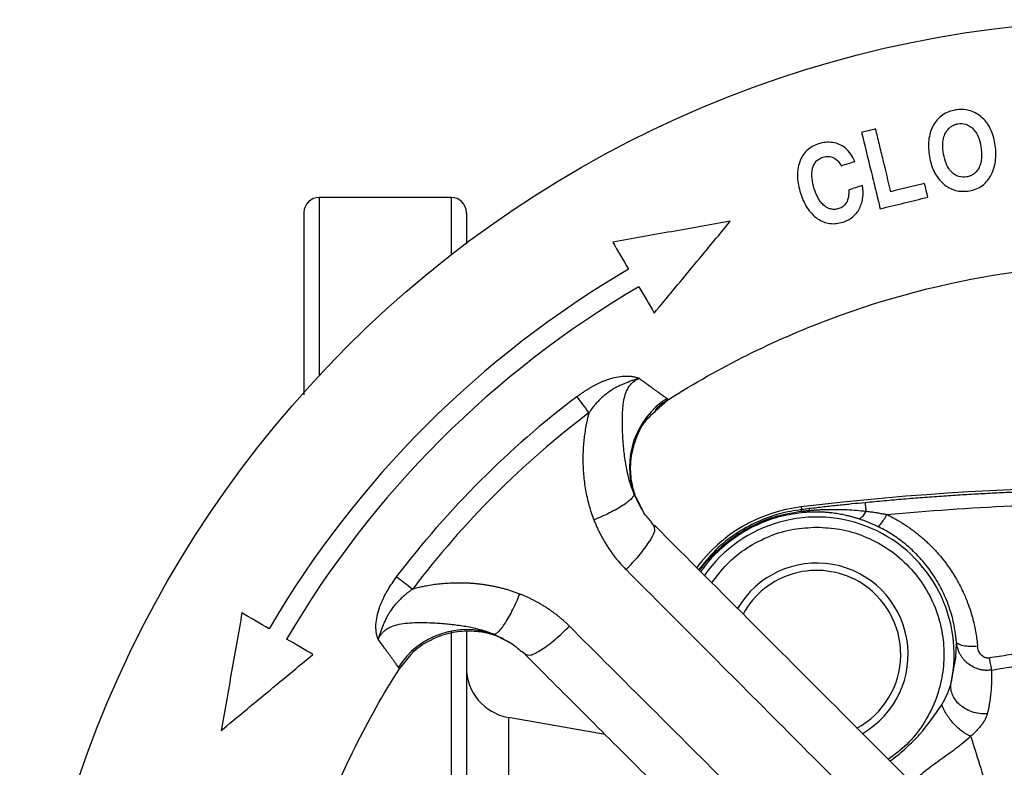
# Model space of a CAD drawing. Header units: millimetres. Extents: x 423 to 1697, y -6 to 958.
# Tile 2 of 54: x 734 to 831, y 141 to 214. Entities that reach past the tile are written whole.
import ezdxf

# ---------------------------------------------------------------- set-up
doc = ezdxf.new("R2010")
doc.units = ezdxf.units.MM

msp = doc.modelspace()

# ---------------------------------------------------------------- linework, layer by layer
at = {"color": 7, "linetype": 'Continuous', "lineweight": 25}
for p, q in [((776.938, 196.668), (763.938, 196.668)), ((797.07, 175.618), (798.341, 176.772)), ((811.407, 166.199), (811.439, 165.933)), ((797.037, 164.178), (796.632, 164.721)), ((796.972, 164.124), (796.954, 164.381)), ((771.834, 150.265), (772.98, 151.655)), ((783.884, 151.975), (784.428, 151.569)), ((784.226, 151.653), (784.483, 151.634)), ((792.091, 143.787), (782.57, 145.466))]:
    msp.add_line(p, q, dxfattribs=at)
at = {"color": 8, "linetype": 'Continuous', "lineweight": 25}
for p, q in [((763.938, 196.668), (763.938, 179.133)), ((776.938, 196.668), (776.938, 191.023)), ((795.564, 166.268), (794.943, 167.465)), ((795.122, 167.176), (795.845, 165.756)), ((776.938, 153.913), (776.938, 50.842)), ((781.141, 153.664), (782.036, 153.199)), ((782.85, 152.761), (781.468, 153.466))]:
    msp.add_line(p, q, dxfattribs=at)
at = {"color": 8, "linetype": 'Continuous', "lineweight": 25, "flags": 128}
msp.add_lwpolyline([(782.57, 145.466), (782.57, 145.466), (782.57, 145.292), (782.57, 144.787), (782.57, 143.957), (782.57, 142.807), (782.57, 141.346), (782.57, 139.588)], dxfattribs=at)
at = {"color": 7, "linetype": 'Continuous', "lineweight": 25}
msp.add_circle((844.438, 104.168), 110, dxfattribs=at)
for centre, radius, start, end in [((763.938, 195.168), 1.5, 90, 180), ((776.938, 195.168), 1.5, 0, 90), ((844.438, 104.168), 99, 120.35095, 149.64905), ((844.438, 104.168), 97, 120.35095, 149.64905), ((844.438, 104.168), 91.378, 127.11029, 135), ((802.526, 170.108), 8.031, 122.60677, 199.21798), ((844.438, 104.168), 89.397, 127.11032, 142.8896), ((844.438, -109.832), 278, 83.17628, 96.82372), ((813.19, 151.305), 15, 96.82372, 143.67296), ((812.938, 151.668), 9, 299.87653, 149.94089), ((778.498, 146.08), 8.031, 70.78378, 147.39321), ((783.438, 150.39), 5, 180, 260)]:
    msp.add_arc(centre, radius, start, end, dxfattribs=at)
at = {"color": 8, "linetype": 'Continuous', "lineweight": 25}
for radius, start, end in [(13.53, 348.06828, 144.88852), (8.276, 60, 151.246), (8.276, 298.46304, 60)]:
    msp.add_arc((812.938, 151.668), radius, start, end, dxfattribs=at)
at = {"color": 7, "linetype": 'Continuous', "lineweight": 25}
for points, knots in [([(826.605, 205.277), (826.375, 205.237), (826.151, 205.178), (825.72, 205.013), (825.511, 204.904), (825.136, 204.645), (824.967, 204.494), (824.663, 204.149), (824.534, 203.961), (824.424, 203.76)], [0, 0, 0, 0, 0.25, 0.25, 0.5, 0.5, 0.75, 0.75, 1, 1, 1, 1]), ([(829.106, 204.629), (828.934, 204.769), (828.751, 204.892), (828.361, 205.097), (828.151, 205.179), (827.723, 205.29), (827.504, 205.321), (827.055, 205.333), (826.828, 205.315), (826.605, 205.277)], [0, 0, 0, 0, 0.25, 0.25, 0.5, 0.5, 0.75, 0.75, 1, 1, 1, 1]), ([(830.497, 201.979), (830.453, 202.234), (830.395, 202.485), (830.244, 202.977), (830.151, 203.216), (829.926, 203.669), (829.794, 203.883), (829.481, 204.286), (829.304, 204.468), (829.106, 204.629)], [0, 0, 0, 0, 0.25, 0.25, 0.5, 0.5, 0.75, 0.75, 1, 1, 1, 1]), ([(824.424, 203.76), (824.298, 203.53), (824.199, 203.29), (824.05, 202.793), (824, 202.533), (823.946, 202.008), (823.941, 201.742), (823.968, 201.212), (823.999, 200.947), (824.044, 200.684)], [0, 0, 0, 0, 0.25, 0.25, 0.5, 0.5, 0.75, 0.75, 1, 1, 1, 1]), ([(825.625, 203.009), (825.688, 203.125), (825.76, 203.233), (825.926, 203.434), (826.021, 203.527), (826.231, 203.685), (826.345, 203.751), (826.59, 203.853), (826.718, 203.889), (826.849, 203.911)], [0, 0, 0, 0, 0.25, 0.25, 0.5, 0.5, 0.75, 0.75, 1, 1, 1, 1]), ([(826.849, 203.911), (827.106, 203.955), (827.371, 203.945), (827.74, 203.829), (827.858, 203.775), (828.077, 203.642), (828.179, 203.564), (828.274, 203.476)], [0, 0, 0, 0, 0.5, 0.5, 0.75, 0.75, 1, 1, 1, 1]), ([(818.741, 203.406), (818.51, 203.35), (818.051, 203.238), (817.591, 203.126), (817.362, 203.07)], [0, 0, 0, 0, 0.500888, 1, 1, 1, 1]), ([(817.362, 203.07), (817.657, 201.862), (817.959, 200.621), (818.346, 199.031), (818.425, 198.71), (818.58, 198.071), (818.658, 197.752), (818.89, 196.802), (819.043, 196.173), (819.195, 195.55)], [0, 0, 0, 0, 0.5, 0.5, 0.625, 0.625, 0.75, 0.75, 1, 1, 1, 1]), ([(820.245, 197.233), (819.991, 198.275), (819.738, 199.313), (819.36, 200.864), (819.234, 201.381), (818.984, 202.406), (818.861, 202.91), (818.741, 203.406)], [0, 0, 0, 0, 0.5, 0.5, 0.75, 0.75, 1, 1, 1, 1]), ([(825.441, 200.934), (825.38, 201.286), (825.346, 201.642), (825.375, 202.173), (825.398, 202.349), (825.481, 202.689), (825.54, 202.853), (825.625, 203.009)], [0, 0, 0, 0, 0.5, 0.5, 0.75, 0.75, 1, 1, 1, 1]), ([(828.274, 203.476), (828.398, 203.363), (828.506, 203.233), (828.692, 202.953), (828.769, 202.806), (828.965, 202.345), (829.051, 202.015), (829.108, 201.681)], [0, 0, 0, 0, 0.25, 0.25, 0.5, 0.5, 1, 1, 1, 1]), ([(813.112, 201.941), (812.896, 201.873), (812.691, 201.786), (812.304, 201.568), (812.12, 201.433), (811.801, 201.129), (811.663, 200.958), (811.428, 200.582), (811.334, 200.383), (811.26, 200.175)], [0, 0, 0, 0, 0.25, 0.25, 0.5, 0.5, 0.75, 0.75, 1, 1, 1, 1]), ([(814.525, 202.069), (814.29, 202.105), (814.05, 202.111), (813.574, 202.064), (813.34, 202.014), (813.112, 201.941)], [0, 0, 0, 0, 0.5, 0.5, 1, 1, 1, 1]), ([(815.726, 201.544), (815.553, 201.681), (815.364, 201.796), (814.958, 201.974), (814.746, 202.034), (814.525, 202.069)], [0, 0, 0, 0, 0.5, 0.5, 1, 1, 1, 1]), ([(830.122, 198.907), (830.24, 199.142), (830.335, 199.385), (830.481, 199.884), (830.531, 200.144), (830.616, 200.93), (830.586, 201.458), (830.497, 201.979)], [0, 0, 0, 0, 0.25, 0.25, 0.5, 0.5, 1, 1, 1, 1]), ([(816.703, 200.218), (816.582, 200.47), (816.445, 200.713), (816.125, 201.165), (815.944, 201.373), (815.726, 201.544)], [0, 0, 0, 0, 0.5, 0.5, 1, 1, 1, 1]), ([(826.276, 199.116), (826.15, 199.232), (826.043, 199.362), (825.859, 199.643), (825.78, 199.795), (825.583, 200.266), (825.499, 200.598), (825.441, 200.934)], [0, 0, 0, 0, 0.25, 0.25, 0.5, 0.5, 1, 1, 1, 1]), ([(829.108, 201.681), (829.168, 201.335), (829.198, 200.982), (829.166, 200.456), (829.142, 200.28), (829.06, 199.942), (829.002, 199.777), (828.923, 199.62)], [0, 0, 0, 0, 0.5, 0.5, 0.75, 0.75, 1, 1, 1, 1]), ([(811.26, 200.175), (811.172, 199.93), (811.113, 199.679), (811.044, 199.168), (811.035, 198.905), (811.073, 198.12), (811.183, 197.6), (811.343, 197.093)], [0, 0, 0, 0, 0.25, 0.25, 0.5, 0.5, 1, 1, 1, 1]), ([(812.536, 199.543), (812.57, 199.669), (812.614, 199.79), (812.733, 200.019), (812.808, 200.128), (812.984, 200.317), (813.087, 200.4), (813.311, 200.535), (813.432, 200.587), (813.557, 200.627)], [0, 0, 0, 0, 0.25, 0.25, 0.5, 0.5, 0.75, 0.75, 1, 1, 1, 1]), ([(813.557, 200.627), (813.733, 200.683), (813.914, 200.714), (814.188, 200.704), (814.278, 200.69), (814.453, 200.644), (814.539, 200.61), (814.778, 200.484), (814.919, 200.365), (815.158, 200.098), (815.261, 199.948), (815.351, 199.789)], [0, 0, 0, 0, 0.25, 0.25, 0.375, 0.375, 0.5, 0.5, 0.75, 0.75, 1, 1, 1, 1]), ([(824.044, 200.684), (824.088, 200.429), (824.146, 200.177), (824.297, 199.683), (824.389, 199.442), (824.613, 198.984), (824.744, 198.766), (825.055, 198.355), (825.23, 198.166), (825.426, 197.998)], [0, 0, 0, 0, 0.25, 0.25, 0.5, 0.5, 0.75, 0.75, 1, 1, 1, 1]), ([(812.697, 197.516), (812.593, 197.846), (812.512, 198.183), (812.44, 198.866), (812.448, 199.212), (812.536, 199.543)], [0, 0, 0, 0, 0.5, 0.5, 1, 1, 1, 1]), ([(827.694, 198.682), (827.439, 198.638), (827.176, 198.648), (826.81, 198.763), (826.692, 198.817), (826.474, 198.95), (826.371, 199.029), (826.276, 199.116)], [0, 0, 0, 0, 0.5, 0.5, 0.75, 0.75, 1, 1, 1, 1]), ([(828.923, 199.62), (828.863, 199.499), (828.793, 199.386), (828.629, 199.176), (828.533, 199.078), (828.322, 198.915), (828.205, 198.846), (827.957, 198.741), (827.828, 198.705), (827.694, 198.682)], [0, 0, 0, 0, 0.25, 0.25, 0.5, 0.5, 0.75, 0.75, 1, 1, 1, 1]), ([(827.976, 197.323), (828.207, 197.363), (828.431, 197.423), (828.861, 197.597), (829.068, 197.711), (829.436, 197.984), (829.603, 198.145), (829.895, 198.505), (830.017, 198.7), (830.122, 198.907)], [0, 0, 0, 0, 0.25, 0.25, 0.5, 0.5, 0.75, 0.75, 1, 1, 1, 1]), ([(817.144, 195.563), (817.234, 195.736), (817.306, 195.915), (817.417, 196.285), (817.455, 196.477), (817.521, 197.057), (817.502, 197.451), (817.441, 197.839)], [0, 0, 0, 0, 0.25, 0.25, 0.5, 0.5, 1, 1, 1, 1]), ([(825.426, 197.998), (825.599, 197.849), (825.784, 197.719), (826.183, 197.503), (826.397, 197.418), (826.834, 197.305), (827.061, 197.275), (827.52, 197.264), (827.749, 197.284), (827.976, 197.323)], [0, 0, 0, 0, 0.25, 0.25, 0.5, 0.5, 0.75, 0.75, 1, 1, 1, 1]), ([(811.343, 197.093), (811.5, 196.598), (811.703, 196.117), (812.119, 195.46), (812.275, 195.255), (812.622, 194.884), (812.814, 194.717), (813.028, 194.572)], [0, 0, 0, 0, 0.5, 0.5, 0.75, 0.75, 1, 1, 1, 1]), ([(813.717, 195.826), (813.584, 195.929), (813.468, 196.047), (813.26, 196.305), (813.167, 196.446), (812.922, 196.883), (812.798, 197.197), (812.697, 197.516)], [0, 0, 0, 0, 0.25, 0.25, 0.5, 0.5, 1, 1, 1, 1]), ([(816.089, 197.411), (816.094, 197.19), (816.088, 196.969), (816.023, 196.533), (815.967, 196.316), (815.85, 196.128)], [0, 0, 0, 0, 0.5, 0.5, 1, 1, 1, 1]), ([(815.85, 196.128), (815.766, 195.993), (815.658, 195.873), (815.408, 195.683), (815.263, 195.611), (815.111, 195.563)], [0, 0, 0, 0, 0.5, 0.5, 1, 1, 1, 1]), ([(762.438, 195.168), (762.438, 195.095), (762.438, 194.949), (762.438, 193.747), (762.438, 191.774), (762.438, 188.9), (762.438, 185.096), (762.438, 181.211), (762.438, 178.297), (762.438, 177.243)], [0, 0, 0, 0, 0.143701, 0.287411, 0.437834, 0.592075, 0.749514, 0.909438, 1, 1, 1, 1]), ([(778.438, 195.101), (778.438, 195.121), (778.438, 195.209), (778.438, 194.718), (778.438, 193.749), (778.438, 192.616), (778.438, 192.09)], [0, 0, 0, 0, 0.092848, 0.40956, 0.726295, 1, 1, 1, 1]), ([(815.111, 195.563), (814.992, 195.526), (814.872, 195.501), (814.625, 195.482), (814.5, 195.489), (814.259, 195.536), (814.141, 195.577), (813.919, 195.684), (813.815, 195.751), (813.717, 195.826)], [0, 0, 0, 0, 0.25, 0.25, 0.5, 0.5, 0.75, 0.75, 1, 1, 1, 1]), ([(815.512, 194.235), (815.686, 194.29), (815.853, 194.358), (816.174, 194.523), (816.329, 194.622), (816.609, 194.847), (816.735, 194.973), (816.961, 195.251), (817.06, 195.403), (817.144, 195.563)], [0, 0, 0, 0, 0.25, 0.25, 0.5, 0.5, 0.75, 0.75, 1, 1, 1, 1]), ([(804.425, 194.317), (802.491, 193.976), (800.559, 193.636), (796.699, 192.955), (794.771, 192.615), (792.847, 192.276)], [0, 0, 0, 0, 0.5, 0.5, 1, 1, 1, 1]), ([(796.94, 185.285), (798.184, 186.786), (799.43, 188.289), (801.924, 191.299), (803.173, 192.807), (804.425, 194.317)], [0, 0, 0, 0, 0.5, 0.5, 1, 1, 1, 1]), ([(813.028, 194.572), (813.208, 194.45), (813.397, 194.347), (813.797, 194.188), (814.01, 194.132), (814.437, 194.076), (814.654, 194.074), (815.089, 194.121), (815.302, 194.169), (815.512, 194.235)], [0, 0, 0, 0, 0.25, 0.25, 0.5, 0.5, 0.75, 0.75, 1, 1, 1, 1]), ([(798.342, 176.771), (803.349, 179.95), (808.685, 182.609), (819.79, 186.774), (825.559, 188.28), (837.283, 190.075), (843.238, 190.364), (855.081, 189.713), (860.968, 188.773), (872.425, 185.703), (877.994, 183.574), (888.575, 178.216), (893.588, 174.988), (902.844, 167.571), (907.086, 163.383), (914.621, 154.223), (917.913, 149.252), (920.66, 143.996)], [0, 0, 0, 0, 0.125, 0.125, 0.25, 0.25, 0.375, 0.375, 0.5, 0.5, 0.625, 0.625, 0.75, 0.75, 0.875, 0.875, 1, 1, 1, 1]), ([(789.305, 177.04), (789.401, 177.112), (789.592, 177.254), (789.88, 177.456), (790.166, 177.646), (790.448, 177.824), (790.729, 177.99), (791.006, 178.143), (791.28, 178.285), (791.551, 178.415), (791.819, 178.533), (792.084, 178.639), (792.54, 178.806), (793.179, 178.986), (793.869, 179.08), (794.39, 179.087), (794.768, 179.052), (795.124, 178.979), (795.338, 178.903), (795.448, 178.864)], [0, 0, 0, 0, 0.051381, 0.101478, 0.150319, 0.197934, 0.244356, 0.289622, 0.333771, 0.376848, 0.418899, 0.459976, 0.500134, 0.630051, 0.750007, 0.813717, 0.875022, 0.935682, 1, 1, 1, 1]), ([(795.448, 178.864), (795.402, 178.851), (795.317, 178.827), (795.198, 178.789), (795.006, 178.724), (794.619, 178.583), (794.168, 178.411), (793.704, 178.221), (793.398, 178.078), (793.046, 177.896), (792.594, 177.624), (792.04, 177.208), (791.538, 176.738), (791.142, 176.302), (790.812, 175.898), (790.606, 175.608), (790.5, 175.46)], [0, 0, 0, 0, 0.0238419, 0.0446464, 0.0625293, 0.1250405, 0.2500431, 0.3055917, 0.3750598, 0.417172, 0.5000805, 0.6308548, 0.7499711, 0.8292066, 0.9125337, 1, 1, 1, 1]), ([(794.943, 167.465), (794.584, 168.343), (794.335, 169.281), (794.076, 170.748), (794.008, 171.247), (793.9, 172.264), (793.86, 172.782), (793.806, 173.834), (793.791, 174.369), (793.805, 175.441), (793.833, 175.98), (793.996, 177.016), (794.133, 177.515), (794.505, 178.138), (794.657, 178.323), (795.016, 178.636), (795.222, 178.763), (795.448, 178.864)], [0, 0, 0, 0, 0.25, 0.25, 0.375, 0.375, 0.5, 0.5, 0.625, 0.625, 0.75, 0.75, 0.875, 0.875, 0.9375, 0.9375, 1, 1, 1, 1]), ([(795.448, 178.864), (795.516, 178.813), (795.652, 178.713), (795.848, 178.569), (796.034, 178.433), (796.212, 178.303), (796.381, 178.18), (796.541, 178.063), (796.693, 177.953), (796.836, 177.849), (796.971, 177.751), (797.098, 177.66), (797.262, 177.542), (797.453, 177.405), (797.657, 177.259), (797.833, 177.132), (797.982, 177.026), (798.107, 176.938), (798.168, 176.895), (798.199, 176.873)], [0, 0, 0, 0, 0.0495474, 0.0982684, 0.1461656, 0.1932418, 0.2394997, 0.284942, 0.3295716, 0.3733911, 0.4164034, 0.4586113, 0.5000176, 0.586709, 0.6720186, 0.7559741, 0.8386037, 0.9199359, 1, 1, 1, 1]), ([(798.342, 176.771), (797.88, 176.474), (797.385, 176.157), (797.019, 175.709), (796.995, 175.68)], [0, 0, 0, 0, 0.935472, 1, 1, 1, 1]), ([(798.199, 176.873), (798.214, 176.862), (798.244, 176.841), (798.28, 176.815), (798.308, 176.796), (798.328, 176.782), (798.34, 176.773), (798.341, 176.772), (798.342, 176.771)], [0, 0, 0, 0, 0.168236, 0.335817, 0.502762, 0.669093, 0.834832, 1, 1, 1, 1]), ([(795.533, 166.252), (795.525, 166.267), (795.387, 166.522), (795.057, 167.266), (794.674, 168.618), (794.532, 170.504), (794.989, 172.733), (795.863, 174.611), (796.804, 175.397), (797.07, 175.618)], [0, 0, 0, 0, 0.006314, 0.10691, 0.246229, 0.4277, 0.649432, 0.901222, 1, 1, 1, 1]), ([(790.5, 175.46), (790.471, 175.348), (790.416, 175.139), (790.347, 174.848), (790.294, 174.604), (790.253, 174.408), (790.224, 174.26), (790.166, 173.953), (790.089, 173.477), (789.975, 172.575), (789.898, 171.46), (789.904, 170.312), (789.964, 169.373), (790.046, 168.617), (790.163, 167.864), (790.314, 167.114), (790.502, 166.371), (790.724, 165.635), (790.903, 165.155), (790.993, 164.914)], [0, 0, 0, 0, 0.0323082, 0.0600116, 0.0831277, 0.1016636, 0.1156197, 0.1249949, 0.1886026, 0.2499805, 0.3782375, 0.4999237, 0.5705592, 0.6414765, 0.7126691, 0.7841342, 0.8558683, 0.9278396, 1, 1, 1, 1]), ([(844.438, 167.897), (843.886, 167.896), (842.775, 167.894), (841.1, 167.879), (839.407, 167.853), (837.695, 167.817), (835.966, 167.77), (834.218, 167.711), (832.453, 167.641), (830.67, 167.558), (828.869, 167.463), (827.051, 167.355), (825.215, 167.234), (823.361, 167.099), (821.491, 166.951), (819.602, 166.789), (818.339, 166.669), (817.704, 166.609)], [0, 0, 0, 0, 0.061878, 0.12444, 0.187687, 0.251618, 0.316233, 0.381532, 0.447514, 0.51418, 0.58153, 0.649565, 0.718284, 0.787687, 0.857775, 0.928546, 1, 1, 1, 1]), ([(794.943, 167.465), (794.946, 167.349), (794.87, 167.195), (794.514, 166.818), (794.234, 166.594), (793.495, 166.112), (793.038, 165.855), (792.044, 165.36), (791.511, 165.123), (790.993, 164.914)], [0, 0, 0, 0, 0.25, 0.25, 0.5, 0.5, 0.75, 0.75, 1, 1, 1, 1]), ([(796.664, 164.74), (796.347, 165.082), (795.909, 165.554), (795.639, 166.113), (795.564, 166.268)], [0, 0, 0, 0, 0.724343, 1, 1, 1, 1]), ([(811.442, 165.776), (811.571, 165.791), (811.832, 165.819), (812.093, 165.842), (812.225, 165.854)], [0, 0, 0, 0, 0.494556, 1, 1, 1, 1]), ([(817.704, 166.609), (817.273, 166.567), (816.393, 166.481), (815.047, 166.341), (813.647, 166.189), (812.696, 166.079), (812.211, 166.024)], [0, 0, 0, 0, 0.235059, 0.480076, 0.735055, 1, 1, 1, 1]), ([(812.225, 165.854), (812.335, 165.863), (812.559, 165.881), (812.902, 165.904), (813.257, 165.923), (813.718, 165.943), (814.304, 165.956), (815.078, 165.955), (815.94, 165.929), (816.863, 165.872), (817.475, 165.807), (817.779, 165.774)], [0, 0, 0, 0, 0.058969, 0.12027, 0.183929, 0.249967, 0.368321, 0.500015, 0.668208, 0.834883, 1, 1, 1, 1]), ([(817.704, 166.609), (817.704, 166.599), (817.71, 166.525), (817.736, 166.236), (817.756, 166.022), (817.779, 165.774)], [0, 0, 0, 0, 0.5, 0.5, 1, 1, 1, 1]), ([(790.993, 164.914), (791.041, 164.793), (791.138, 164.55), (791.296, 164.188), (791.466, 163.826), (791.647, 163.465), (791.84, 163.105), (792.046, 162.747), (792.264, 162.392), (792.495, 162.039), (792.739, 161.69), (792.996, 161.345), (793.266, 161.005), (793.55, 160.67), (793.847, 160.341), (794.055, 160.129), (794.159, 160.022)], [0, 0, 0, 0, 0.066455, 0.133696, 0.201716, 0.270505, 0.340053, 0.410356, 0.481416, 0.553236, 0.625821, 0.699175, 0.773289, 0.848143, 0.923719, 1, 1, 1, 1]), ([(812.123, 165.673), (812.044, 165.669), (811.886, 165.659), (811.652, 165.641), (811.498, 165.625), (811.422, 165.617)], [0, 0, 0, 0, 0.342648, 0.675833, 1, 1, 1, 1]), ([(812.938, 165.691), (812.867, 165.691), (812.726, 165.692), (812.519, 165.689), (812.319, 165.683), (812.188, 165.676), (812.123, 165.673)], [0, 0, 0, 0, 0.265864, 0.521045, 0.765699, 1, 1, 1, 1]), ([(817.071, 165.019), (816.967, 165.052), (816.751, 165.12), (816.413, 165.215), (816.035, 165.311), (815.573, 165.415), (815.03, 165.515), (814.488, 165.592), (814.012, 165.641), (813.622, 165.669), (813.269, 165.686), (813.044, 165.689), (812.938, 165.691)], [0, 0, 0, 0, 0.077355, 0.160678, 0.249985, 0.35623, 0.499996, 0.646806, 0.74999, 0.842297, 0.925622, 1, 1, 1, 1]), ([(817.779, 165.774), (817.651, 165.527), (817.512, 165.318), (817.262, 165.056), (817.153, 165.004), (817.071, 165.019)], [0, 0, 0, 0, 0.5, 0.5, 1, 1, 1, 1]), ([(818.933, 164.275), (818.84, 164.319), (818.65, 164.409), (818.359, 164.538), (818.055, 164.665), (817.738, 164.789), (817.409, 164.908), (817.185, 164.982), (817.071, 165.019)], [0, 0, 0, 0, 0.151797, 0.309447, 0.473026, 0.642603, 0.818242, 1, 1, 1, 1]), ([(817.779, 165.774), (817.918, 165.758), (818.195, 165.725), (818.611, 165.665), (819.026, 165.599), (819.44, 165.525), (819.716, 165.471), (819.854, 165.444)], [0, 0, 0, 0, 0.199957, 0.399969, 0.600008, 0.800035, 1, 1, 1, 1]), ([(818.933, 164.275), (818.965, 164.266), (819.01, 164.281), (819.128, 164.371), (819.202, 164.447), (819.37, 164.657), (819.464, 164.792), (819.659, 165.098), (819.759, 165.269), (819.854, 165.444)], [0, 0, 0, 0, 0.25, 0.25, 0.5, 0.5, 0.75, 0.75, 1, 1, 1, 1]), ([(819.854, 165.444), (819.972, 165.386), (820.209, 165.269), (820.558, 165.083), (820.905, 164.887), (821.249, 164.682), (821.588, 164.468), (821.923, 164.244), (822.254, 164.011), (822.581, 163.768), (822.902, 163.516), (823.217, 163.255), (823.528, 162.985), (823.832, 162.705), (824.13, 162.417), (824.421, 162.12), (824.706, 161.814), (824.984, 161.5), (825.254, 161.177), (825.517, 160.846), (825.772, 160.506), (826.018, 160.159), (826.257, 159.804), (826.486, 159.441), (826.913, 158.722), (827.51, 157.554), (828.012, 156.229), (828.318, 155.165), (828.487, 154.461), (828.618, 153.777), (828.717, 153.116), (828.76, 152.681), (828.781, 152.468)], [0, 0, 0, 0, 0.023365, 0.046871, 0.070515, 0.094297, 0.118212, 0.142259, 0.166439, 0.190751, 0.215198, 0.239779, 0.264494, 0.289342, 0.314324, 0.33944, 0.36469, 0.390075, 0.415594, 0.441246, 0.46703, 0.492946, 0.518995, 0.545176, 0.571491, 0.672161, 0.785725, 0.831989, 0.876545, 0.919396, 0.960547, 1, 1, 1, 1]), ([(832.844, 128.491), (831.347, 129.988), (827.904, 133.43), (822.07, 139.265), (814.892, 146.442), (806.371, 154.964), (800.242, 161.092), (796.954, 164.381)], [0, 0, 0, 0, 0.125104, 0.287653, 0.487651, 0.725099, 1, 1, 1, 1]), ([(826.693, 152.919), (826.684, 153.018), (826.665, 153.248), (826.619, 153.64), (826.548, 154.124), (826.42, 154.806), (826.231, 155.568), (825.862, 156.734), (825.296, 158.062), (824.379, 159.621), (823.301, 161.012), (822.262, 162.043), (821.423, 162.734), (820.822, 163.177), (820.206, 163.582), (819.579, 163.951), (819.147, 164.167), (818.933, 164.275)], [0, 0, 0, 0, 0.021114, 0.048987, 0.083624, 0.125034, 0.196031, 0.250053, 0.384146, 0.500012, 0.629389, 0.74995, 0.801594, 0.852411, 0.902411, 0.951603, 1, 1, 1, 1]), ([(794.159, 160.022), (799.48, 154.693), (804.801, 149.362), (815.435, 138.695), (820.751, 133.359), (826.052, 128.01)], [0, 0, 0, 0, 0.5, 0.5, 1, 1, 1, 1]), ([(769.742, 153.159), (769.72, 153.218), (769.682, 153.324), (769.63, 153.49), (769.591, 153.657), (769.549, 153.897), (769.52, 154.217), (769.526, 154.738), (769.621, 155.428), (769.831, 156.174), (770.094, 156.85), (770.376, 157.447), (770.715, 158.057), (771.112, 158.683), (771.412, 159.092), (771.566, 159.302)], [0, 0, 0, 0, 0.035287, 0.062517, 0.093369, 0.125043, 0.186303, 0.250039, 0.370025, 0.499881, 0.589491, 0.683837, 0.783432, 0.888703, 1, 1, 1, 1]), ([(773.146, 158.106), (773.07, 158.052), (772.919, 157.946), (772.701, 157.782), (772.493, 157.618), (772.297, 157.453), (772.111, 157.288), (771.81, 157.006), (771.398, 156.566), (771.007, 156.046), (770.733, 155.597), (770.548, 155.249), (770.387, 154.905), (770.243, 154.558), (770.113, 154.219), (769.997, 153.924), (769.913, 153.689), (769.855, 153.512), (769.807, 153.367), (769.769, 153.248), (769.751, 153.188), (769.742, 153.159)], [0, 0, 0, 0, 0.044955, 0.088586, 0.130899, 0.171906, 0.211622, 0.250054, 0.369382, 0.499928, 0.562392, 0.624866, 0.692646, 0.749941, 0.812453, 0.874967, 0.908334, 0.937465, 0.968816, 0.984466, 1, 1, 1, 1]), ([(783.692, 157.614), (783.572, 157.659), (783.332, 157.751), (782.968, 157.876), (782.601, 157.993), (782.232, 158.101), (781.862, 158.199), (781.489, 158.288), (781.115, 158.368), (780.74, 158.44), (780.364, 158.502), (779.987, 158.556), (779.61, 158.601), (779.232, 158.638), (778.855, 158.666), (778.168, 158.703), (777.146, 158.708), (776.033, 158.631), (775.131, 158.518), (774.534, 158.42), (773.868, 158.289), (773.432, 158.178), (773.146, 158.106)], [0, 0, 0, 0, 0.036132, 0.072215, 0.108243, 0.144212, 0.180115, 0.215949, 0.251713, 0.287407, 0.32303, 0.358581, 0.394059, 0.429463, 0.464792, 0.500044, 0.621836, 0.749998, 0.81098, 0.874998, 0.918279, 1, 1, 1, 1]), ([(781.141, 153.664), (781.261, 153.66), (781.42, 153.742), (781.806, 154.112), (782.033, 154.401), (782.517, 155.15), (782.772, 155.608), (783.258, 156.59), (783.489, 157.111), (783.692, 157.614)], [0, 0, 0, 0, 0.25, 0.25, 0.5, 0.5, 0.75, 0.75, 1, 1, 1, 1]), ([(788.584, 154.447), (788.497, 154.533), (788.322, 154.705), (788.053, 154.952), (787.78, 155.191), (787.502, 155.42), (787.221, 155.64), (786.937, 155.851), (786.65, 156.054), (786.361, 156.247), (786.069, 156.432), (785.776, 156.609), (785.481, 156.777), (785.184, 156.936), (784.887, 157.088), (784.589, 157.231), (784.29, 157.367), (783.992, 157.495), (783.791, 157.574), (783.692, 157.614)], [0, 0, 0, 0, 0.062806, 0.125139, 0.186991, 0.248352, 0.309212, 0.369565, 0.429409, 0.488748, 0.547584, 0.605918, 0.663751, 0.721081, 0.777904, 0.834212, 0.890002, 0.945266, 1, 1, 1, 1]), ([(756.331, 155.759), (755.991, 153.835), (755.651, 151.908), (754.971, 148.048), (754.63, 146.115), (754.289, 144.181)], [0, 0, 0, 0, 0.5, 0.5, 1, 1, 1, 1]), ([(769.742, 153.159), (769.754, 153.187), (769.781, 153.249), (769.831, 153.348), (769.896, 153.461), (770.007, 153.629), (770.141, 153.793), (770.372, 154.018), (770.674, 154.242), (771.117, 154.452), (771.7, 154.631), (772.445, 154.751), (773.353, 154.809), (774.343, 154.813), (775.257, 154.779), (776.067, 154.727), (776.742, 154.667), (777.407, 154.591), (778.06, 154.497), (778.703, 154.382), (779.333, 154.245), (779.95, 154.081), (780.554, 153.892), (780.946, 153.739), (781.141, 153.664)], [0, 0, 0, 0, 0.006876, 0.015179, 0.024879, 0.035952, 0.059818, 0.071755, 0.107488, 0.143228, 0.183665, 0.250375, 0.325068, 0.408854, 0.500239, 0.559167, 0.617425, 0.674847, 0.731352, 0.786903, 0.841508, 0.895197, 0.948016, 1, 1, 1, 1]), ([(820.596, 122.554), (815.247, 127.855), (809.911, 133.171), (799.244, 143.806), (793.914, 149.126), (788.584, 154.447)], [0, 0, 0, 0, 0.5, 0.5, 1, 1, 1, 1]), ([(772.98, 151.655), (773.019, 151.703), (773.477, 152.268), (774.67, 153.013), (776.412, 153.763), (778.17, 154.037), (779.743, 153.961), (781.059, 153.663), (781.743, 153.368), (782.052, 153.235)], [0, 0, 0, 0, 0.018351, 0.215329, 0.40528, 0.581878, 0.741361, 0.882885, 1, 1, 1, 1]), ([(778.438, 153.964), (778.438, 152.142), (778.438, 148.054), (778.438, 141.265), (778.438, 133.832), (778.438, 126.242), (778.438, 118.684), (778.438, 111.139), (778.438, 106.154), (778.438, 103.662)], [0, 0, 0, 0, 0.12195, 0.273596, 0.425252, 0.572199, 0.719155, 0.859575, 1, 1, 1, 1]), ([(771.733, 150.408), (771.722, 150.424), (771.699, 150.456), (771.658, 150.514), (771.612, 150.578), (771.561, 150.651), (771.503, 150.732), (771.44, 150.821), (771.371, 150.918), (771.295, 151.023), (771.214, 151.136), (771.127, 151.258), (771.014, 151.414), (770.871, 151.613), (770.689, 151.865), (770.486, 152.144), (770.261, 152.453), (770.014, 152.79), (769.834, 153.035), (769.742, 153.159)], [0, 0, 0, 0, 0.04353, 0.087432, 0.131711, 0.17637, 0.221416, 0.266851, 0.312682, 0.358913, 0.405548, 0.452591, 0.500048, 0.576548, 0.655755, 0.737687, 0.822361, 0.909793, 1, 1, 1, 1]), ([(782.036, 153.199), (782.294, 153.078), (782.96, 152.765), (783.522, 152.255), (783.866, 151.943)], [0, 0, 0, 0, 0.387904, 1, 1, 1, 1]), ([(826.344, 149.772), (826.44, 150.242), (826.694, 151.492), (826.693, 152.37), (826.693, 152.919)], [0, 0, 0, 0, 0.375394, 1, 1, 1, 1]), ([(830.15, 150.131), (830.094, 150.124), (829.98, 150.108), (829.808, 150.097), (829.632, 150.096), (829.454, 150.106), (829.275, 150.127), (829.094, 150.16), (828.784, 150.236), (828.337, 150.412), (827.911, 150.691), (827.611, 150.962), (827.418, 151.17), (827.239, 151.404), (827.077, 151.663), (826.937, 151.945), (826.823, 152.251), (826.736, 152.577), (826.707, 152.804), (826.693, 152.919)], [0, 0, 0, 0, 0.034132, 0.068824, 0.104041, 0.139772, 0.176047, 0.212863, 0.250167, 0.368377, 0.499856, 0.55486, 0.611978, 0.671204, 0.732577, 0.79611, 0.861829, 0.929777, 1, 1, 1, 1]), ([(828.781, 152.468), (828.548, 152.448), (828.294, 152.439), (827.797, 152.457), (827.555, 152.484), (827.148, 152.572), (826.984, 152.632), (826.763, 152.769), (826.706, 152.845), (826.693, 152.919)], [0, 0, 0, 0, 0.25, 0.25, 0.5, 0.5, 0.75, 0.75, 1, 1, 1, 1]), ([(829.937, 151.312), (829.911, 151.308), (829.859, 151.301), (829.78, 151.3), (829.689, 151.308), (829.586, 151.33), (829.442, 151.382), (829.274, 151.482), (829.11, 151.64), (828.976, 151.827), (828.879, 152.029), (828.81, 152.245), (828.791, 152.393), (828.781, 152.468)], [0, 0, 0, 0, 0.041158, 0.08275, 0.12531, 0.187271, 0.250454, 0.371148, 0.500268, 0.62273, 0.749778, 0.873248, 1, 1, 1, 1]), ([(844.438, 152.538), (844.133, 152.537), (843.523, 152.536), (842.609, 152.52), (841.696, 152.496), (840.785, 152.462), (839.876, 152.418), (838.969, 152.365), (838.064, 152.303), (836.91, 152.211), (835.471, 152.075), (833.714, 151.873), (831.856, 151.624), (830.588, 151.418), (829.937, 151.312)], [0, 0, 0, 0, 0.062839, 0.1256, 0.188273, 0.250848, 0.313316, 0.375667, 0.437892, 0.499982, 0.614124, 0.735491, 0.864093, 1, 1, 1, 1]), ([(754.289, 144.181), (755.8, 145.433), (757.307, 146.682), (760.317, 149.177), (761.82, 150.422), (763.321, 151.666)], [0, 0, 0, 0, 0.5, 0.5, 1, 1, 1, 1]), ([(784.226, 151.653), (788.267, 147.612), (795.649, 140.23), (805.672, 130.207), (813.593, 122.285), (818.175, 117.703), (820.116, 115.763)], [0, 0, 0, 0, 0.337841, 0.617119, 0.837837, 1, 1, 1, 1]), ([(829.937, 151.312), (829.978, 151.077), (830.021, 150.837), (830.096, 150.42), (830.128, 150.244), (830.15, 150.131)], [0, 0, 0, 0, 0.5, 0.5, 1, 1, 1, 1]), ([(771.835, 150.264), (771.835, 150.265), (771.834, 150.266), (771.825, 150.279), (771.811, 150.298), (771.791, 150.326), (771.766, 150.362), (771.744, 150.393), (771.733, 150.408)], [0, 0, 0, 0, 0.164985, 0.330614, 0.496909, 0.66389, 0.83158, 1, 1, 1, 1]), ([(804.61, 27.947), (799.354, 30.693), (794.383, 33.985), (785.224, 41.52), (781.035, 45.763), (773.618, 55.018), (770.39, 60.031), (765.033, 70.613), (762.903, 76.182), (759.834, 87.638), (758.893, 93.526), (758.242, 105.368), (758.531, 111.323), (760.327, 123.048), (761.833, 128.816), (765.998, 139.922), (768.657, 145.258), (771.835, 150.264)], [0, 0, 0, 0, 0.125, 0.125, 0.25, 0.25, 0.375, 0.375, 0.5, 0.5, 0.625, 0.625, 0.75, 0.75, 0.875, 0.875, 1, 1, 1, 1]), ([(830.15, 150.131), (830.174, 149.557), (830.171, 148.913), (830.057, 147.48), (829.945, 146.69), (829.74, 145.828)], [0, 0, 0, 0, 0.5, 0.5, 1, 1, 1, 1]), ([(825.265, 146.722), (825.309, 146.798), (825.396, 146.947), (825.515, 147.168), (825.622, 147.38), (825.719, 147.583), (825.835, 147.84), (825.961, 148.152), (826.088, 148.516), (826.147, 148.755), (826.176, 148.871)], [0, 0, 0, 0, 0.110391, 0.2156293, 0.3156712, 0.410479, 0.500021, 0.6747536, 0.841419, 1, 1, 1, 1]), ([(829.74, 145.828), (829.542, 145.811), (829.327, 145.809), (828.878, 145.85), (828.643, 145.893), (828.171, 146.029), (827.934, 146.122), (827.484, 146.359), (827.271, 146.502), (826.892, 146.825), (826.727, 147.006), (826.457, 147.383), (826.353, 147.581), (826.207, 147.972), (826.165, 148.166), (826.135, 148.534), (826.146, 148.709), (826.176, 148.871)], [0, 0, 0, 0, 0.125, 0.125, 0.25, 0.25, 0.375, 0.375, 0.5, 0.5, 0.625, 0.625, 0.75, 0.75, 0.875, 0.875, 1, 1, 1, 1]), ([(828.099, 143.611), (827.833, 143.721), (827.533, 143.895), (826.923, 144.356), (826.617, 144.642), (826.074, 145.255), (825.84, 145.579), (825.478, 146.19), (825.349, 146.475), (825.265, 146.722)], [0, 0, 0, 0, 0.25, 0.25, 0.5, 0.5, 0.75, 0.75, 1, 1, 1, 1]), ([(829.74, 145.828), (829.729, 145.786), (829.708, 145.704), (829.666, 145.582), (829.619, 145.467), (829.57, 145.359), (829.518, 145.258), (829.467, 145.165), (829.416, 145.079), (829.366, 145), (829.319, 144.929), (829.275, 144.865), (829.235, 144.809), (829.199, 144.76), (829.099, 144.627), (828.923, 144.413), (828.655, 144.126), (828.382, 143.86), (828.191, 143.692), (828.099, 143.611)], [0, 0, 0, 0, 0.059033, 0.1145347, 0.1665471, 0.2151019, 0.2602255, 0.3019407, 0.3402684, 0.3752292, 0.406843, 0.4351262, 0.4600919, 0.4817513, 0.5001133, 0.6374761, 0.766493, 0.8873049, 1, 1, 1, 1])]:
    msp.add_open_spline(points, degree=3, knots=knots, dxfattribs=at)
for points in [[(815.351, 199.789), (815.801, 199.932), (816.252, 200.075), (816.703, 200.218)], [(817.441, 197.839), (816.99, 197.696), (816.54, 197.553), (816.089, 197.411)], [(823.562, 198.042), (822.456, 197.772), (821.35, 197.503), (820.245, 197.233)], [(823.89, 196.694), (823.782, 197.139), (823.673, 197.588), (823.562, 198.042)], [(819.195, 195.55), (820.76, 195.931), (822.325, 196.313), (823.89, 196.694)], [(792.847, 192.276), (793.357, 191.404), (793.88, 190.512), (794.414, 189.6)], [(795.424, 187.874), (795.941, 186.993), (796.446, 186.13), (796.94, 185.285)], [(789.305, 177.04), (789.668, 176.56), (790.075, 176.022), (790.5, 175.46)], [(771.566, 159.302), (774.097, 162.647), (776.858, 165.817), (779.824, 168.783)], [(811.442, 165.776), (811.436, 165.87), (811.435, 165.924), (811.439, 165.933)], [(812.211, 166.024), (811.954, 165.994), (811.697, 165.963), (811.439, 165.933)], [(812.123, 165.673), (812.16, 165.683), (812.195, 165.743), (812.225, 165.854)], [(812.225, 165.854), (812.215, 165.956), (812.21, 166.015), (812.211, 166.024)], [(819.854, 165.444), (828.025, 166.2), (836.231, 166.581), (844.438, 166.581)], [(811.442, 165.776), (811.44, 165.681), (811.434, 165.626), (811.422, 165.617)], [(771.566, 159.302), (772.044, 158.94), (772.588, 158.529), (773.146, 158.106)], [(759.006, 154.193), (758.094, 154.727), (757.202, 155.249), (756.331, 155.759)], [(763.321, 151.666), (762.477, 152.16), (761.614, 152.666), (760.732, 153.182)], [(830.15, 150.131), (834.869, 150.931), (839.655, 151.344), (844.438, 151.344)], [(828.099, 143.611), (828.674, 141.858), (829.278, 139.899), (829.911, 137.761)]]:
    msp.add_open_spline(points, degree=3, dxfattribs=at)
at = {"color": 8, "linetype": 'Continuous', "lineweight": 25}
for points, knots in [([(811.439, 165.933), (810.713, 165.814), (809.221, 165.57), (807.031, 164.758), (804.899, 163.567), (802.916, 161.999), (801.848, 160.677), (801.316, 160.019)], [0, 0, 0, 0, 0.1830892, 0.3757265, 0.5779106, 0.7896385, 1, 1, 1, 1]), ([(801.426, 159.908), (801.473, 159.984), (801.918, 160.706), (803.071, 161.888), (804.852, 163.387), (806.889, 164.543), (809.094, 165.397), (810.644, 165.648), (811.442, 165.776)], [0, 0, 0, 0, 0.022502, 0.212805, 0.409693, 0.606362, 0.797628, 1, 1, 1, 1]), ([(811.422, 165.617), (810.65, 165.497), (809.122, 165.259), (806.946, 164.426), (804.927, 163.282), (803.181, 161.815), (802.041, 160.631), (801.594, 159.906), (801.531, 159.804)], [0, 0, 0, 0, 0.198102, 0.391956, 0.58746, 0.783876, 0.969465, 1, 1, 1, 1]), ([(794.159, 160.022), (794.598, 160.48), (795.274, 161.185), (796.009, 162.114), (796.484, 162.79), (796.815, 163.374), (797.04, 163.878), (796.994, 164.043), (796.972, 164.124)], [0, 0, 0, 0, 0.27001, 0.415525, 0.56418, 0.712835, 0.858352, 1, 1, 1, 1]), ([(802.611, 158.724), (803.076, 159.347), (804.057, 160.662), (806.025, 162.217), (808.262, 163.379), (810.6, 164.075), (812.174, 164.158), (812.938, 164.199)], [0, 0, 0, 0, 0.191416, 0.403846, 0.611861, 0.811574, 1, 1, 1, 1]), ([(812.938, 164.199), (813.702, 164.159), (815.277, 164.075), (817.612, 163.378), (819.858, 162.222), (821.862, 160.592), (823.49, 158.588), (824.653, 156.342), (825.325, 154.007), (825.539, 151.668), (825.324, 149.33), (824.654, 146.993), (823.485, 144.755), (821.933, 142.787), (820.617, 141.806), (819.993, 141.341)], [0, 0, 0, 0, 0.071996, 0.148305, 0.227786, 0.308954, 0.390122, 0.469603, 0.545911, 0.617908, 0.689904, 0.766212, 0.845693, 0.926861, 1, 1, 1, 1]), ([(784.483, 151.634), (784.564, 151.612), (784.728, 151.567), (785.233, 151.791), (785.816, 152.122), (786.493, 152.597), (787.422, 153.333), (788.126, 154.008), (788.584, 154.447)], [0, 0, 0, 0, 0.1416257, 0.2871464, 0.4358057, 0.5844646, 0.7299839, 1, 1, 1, 1]), ([(826.176, 148.871), (826.176, 148.871), (826.176, 148.871), (826.176, 148.871), (826.176, 148.872), (826.177, 148.873), (826.179, 148.88), (826.266, 149.208), (826.305, 149.492), (826.344, 149.772)], [0, 0, 0, 0, 0.000014, 0.000114, 0.000381, 0.001375, 0.005204, 0.020223, 1, 1, 1, 1]), ([(820.151, 141.183), (820.222, 141.231), (820.8, 141.624), (821.787, 142.491), (823.55, 144.196), (824.579, 145.711), (825.265, 146.722)], [0, 0, 0, 0, 0.033726, 0.276265, 0.517397, 1, 1, 1, 1]), ([(822.283, 139.051), (822.672, 139.396), (823.561, 140.184), (825.061, 141.279), (826.381, 142.219), (827.4, 142.995), (827.851, 143.392), (828.099, 143.611)], [0, 0, 0, 0, 0.20554, 0.470391, 0.735107, 0.854171, 1, 1, 1, 1])]:
    msp.add_open_spline(points, degree=3, knots=knots, dxfattribs=at)

doc.saveas('drawing.dxf')
